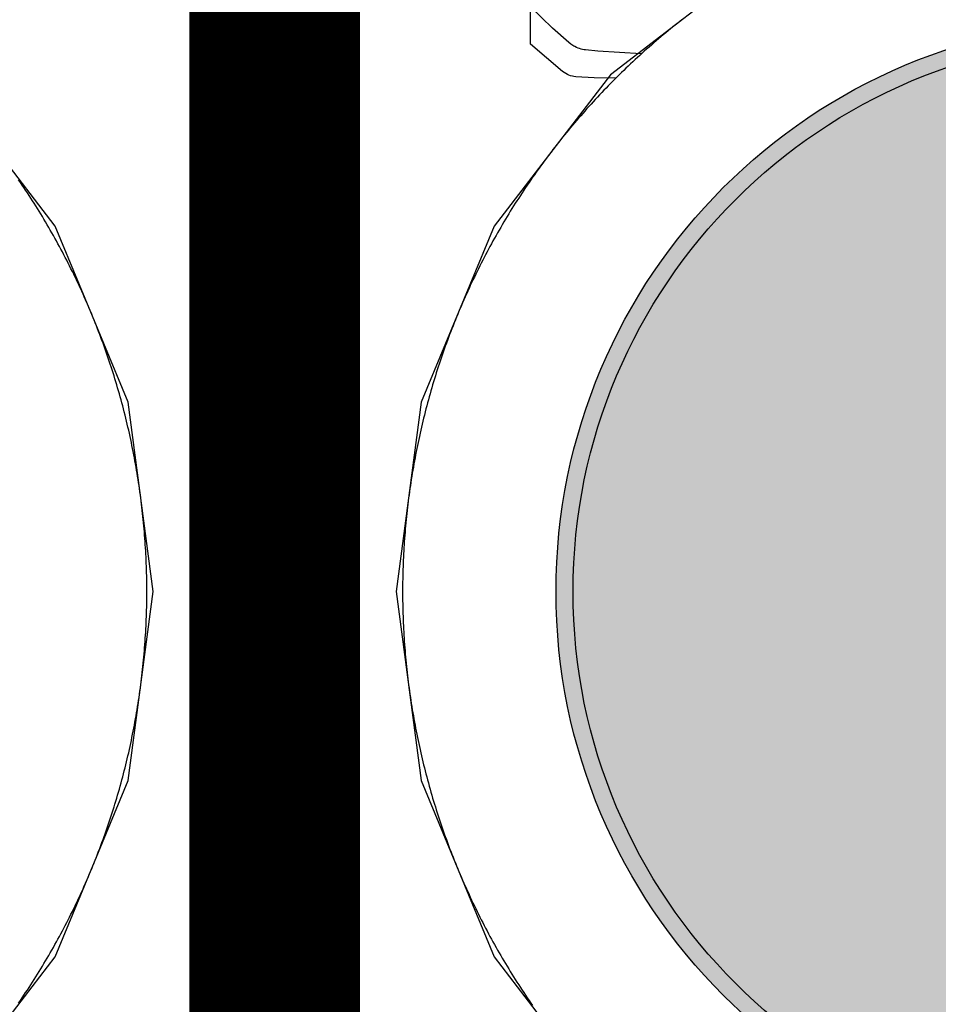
# Model space of a CAD drawing. Header units: millimetres. Extents: x -1.5 to 11.1, y -3 to 5.
# Tile 126 of 256: x 0.985 to 1.0389, y 2.0758 to 2.1335. Entities that reach past the tile are written whole.
import ezdxf

# ---------------------------------------------------------------- set-up
doc = ezdxf.new("R2010")
doc.units = ezdxf.units.MM
doc.header["$MEASUREMENT"] = 0
for name, color, linetype, true_color in [('BottomLayer', 5, 'Continuous', 0x0000ff), ('BottomSolder', 6, 'Continuous', 0xff00ff), ('Metal_2', 7, 'Continuous', 0x7f0000), ('Metal_3', 7, 'Continuous', 0x3f7f00), ('TopLayer', 1, 'Continuous', 0xff0000), ('TopSolder', 7, 'Continuous', 0x7f007f)]:
    doc.layers.add(name, color=color, linetype=linetype, true_color=true_color)

# ---------------------------------------------------------------- blocks, each defined once
blk = doc.blocks.new('USB_I_________5')
at = {"layer": 'BottomLayer', "true_color": 0x0000ff}
h = blk.add_hatch(color=5, dxfattribs=at)
edge = h.paths.add_edge_path(flags=0)
edge.add_arc((0.4, 0.4), 0.0325, 0, 360)
at = {"layer": 'BottomSolder', "true_color": 0xff00ff}
h = blk.add_hatch(color=6, dxfattribs=at)
edge = h.paths.add_edge_path(flags=0)
edge.add_arc((0.4, 0.4), 0.0335, 0, 360)
at = {"layer": 'Metal_2', "true_color": 0x7f0000}
h = blk.add_hatch(color=16, dxfattribs=at)
edge = h.paths.add_edge_path(flags=0)
edge.add_arc((0.4, 0.4), 0.0325, 0, 360)
at = {"layer": 'Metal_3', "true_color": 0x3f7f00}
h = blk.add_hatch(color=76, dxfattribs=at)
edge = h.paths.add_edge_path(flags=0)
edge.add_arc((0.4, 0.4), 0.0325, 0, 360)
at = {"layer": 'TopLayer', "true_color": 0xff0000}
h = blk.add_hatch(color=1, dxfattribs=at)
edge = h.paths.add_edge_path(flags=0)
edge.add_arc((0.4, 0.4), 0.0325, 0, 360)
at = {"layer": 'TopSolder', "true_color": 0x7f007f}
h = blk.add_hatch(color=216, dxfattribs=at)
edge = h.paths.add_edge_path(flags=0)
edge.add_arc((0.4, 0.4), 0.0335, 0, 360)
at = {"layer": 'BottomLayer', "color": 5, "true_color": 0x0000ff}
blk.add_circle((0.4, 0.4), 0.0325, dxfattribs=at)
at = {"layer": 'BottomSolder', "color": 6, "true_color": 0xff00ff}
blk.add_circle((0.4, 0.4), 0.0335, dxfattribs=at)
at = {"layer": 'Metal_2', "color": 16, "true_color": 0x7f0000}
blk.add_circle((0.4, 0.4), 0.0325, dxfattribs=at)
at = {"layer": 'Metal_3', "color": 76, "true_color": 0x3f7f00}
blk.add_circle((0.4, 0.4), 0.0325, dxfattribs=at)
at = {"layer": 'TopLayer', "color": 1, "true_color": 0xff0000}
blk.add_circle((0.4, 0.4), 0.0325, dxfattribs=at)
at = {"layer": 'TopSolder', "color": 216, "true_color": 0x7f007f}
blk.add_circle((0.4, 0.4), 0.0335, dxfattribs=at)

msp = doc.modelspace()

# ---------------------------------------------------------------- linework, layer by layer
at = {"layer": 'BottomLayer'}
for p, q in [((1.028567, 2.137124), (1.019689, 2.130311)), ((0.987124, 2.121433), (0.980311, 2.130311)), ((1.019689, 2.130311), (1.012876, 2.121433)), ((0.991406, 2.111095), (0.987124, 2.121433)), ((1.012876, 2.121433), (1.008594, 2.111095)), ((0.992867, 2.1), (0.991406, 2.111095)), ((1.008594, 2.111095), (1.007133, 2.1)), ((0.991406, 2.088905), (0.992867, 2.1)), ((1.007133, 2.1), (1.008594, 2.088905)), ((0.987124, 2.078567), (0.991406, 2.088905)), ((1.008594, 2.088905), (1.012876, 2.078567)), ((0.980311, 2.069689), (0.987124, 2.078567)), ((1.012876, 2.078567), (1.019689, 2.069689))]:
    msp.add_line(p, q, dxfattribs=at)
at = {"layer": 'Metal_2'}
for p, q in [((1.023934, 2.133568), (1.023789, 2.133455)), ((1.023216, 2.132998), (1.023074, 2.132882)), ((1.023359, 2.133113), (1.023216, 2.132998)), ((1.023502, 2.133228), (1.023359, 2.133113)), ((1.023645, 2.133342), (1.023502, 2.133228)), ((1.023789, 2.133455), (1.023645, 2.133342)), ((1.02251, 2.132412), (1.022371, 2.132293)), ((1.02265, 2.132531), (1.02251, 2.132412)), ((1.022791, 2.132649), (1.02265, 2.132531)), ((1.022932, 2.132766), (1.022791, 2.132649)), ((1.023074, 2.132882), (1.022932, 2.132766)), ((1.021955, 2.131933), (1.021817, 2.131812)), ((1.022093, 2.132054), (1.021955, 2.131933)), ((1.022231, 2.132174), (1.022093, 2.132054)), ((1.022371, 2.132293), (1.022231, 2.132174)), ((1.021272, 2.131321), (1.021137, 2.131196)), ((1.021408, 2.131444), (1.021272, 2.131321)), ((1.021544, 2.131567), (1.021408, 2.131444)), ((1.02168, 2.13169), (1.021544, 2.131567)), ((1.021817, 2.131812), (1.02168, 2.13169)), ((1.020603, 2.130694), (1.020471, 2.130566)), ((1.020736, 2.13082), (1.020603, 2.130694)), ((1.020869, 2.130946), (1.020736, 2.13082)), ((1.021003, 2.131072), (1.020869, 2.130946)), ((1.021137, 2.131196), (1.021003, 2.131072)), ((1.020078, 2.130181), (1.019948, 2.130052)), ((1.020208, 2.13031), (1.020078, 2.130181)), ((1.020339, 2.130439), (1.020208, 2.13031)), ((1.020471, 2.130566), (1.020339, 2.130439)), ((1.019434, 2.129529), (1.019306, 2.129397)), ((1.019561, 2.12966), (1.019434, 2.129529)), ((1.01969, 2.129792), (1.019561, 2.12966)), ((1.019818, 2.129922), (1.01969, 2.129792)), ((1.019948, 2.130052), (1.019818, 2.129922)), ((1.018928, 2.128997), (1.018804, 2.128863)), ((1.019054, 2.129131), (1.018928, 2.128997)), ((1.01918, 2.129264), (1.019054, 2.129131)), ((1.019306, 2.129397), (1.01918, 2.129264)), ((1.018433, 2.128456), (1.01831, 2.12832)), ((1.018556, 2.128592), (1.018433, 2.128456)), ((1.018679, 2.128728), (1.018556, 2.128592)), ((1.018804, 2.128863), (1.018679, 2.128728)), ((1.017946, 2.127907), (1.017826, 2.127769)), ((1.018067, 2.128045), (1.017946, 2.127907)), ((1.018188, 2.128183), (1.018067, 2.128045)), ((1.01831, 2.12832), (1.018188, 2.128183)), ((1.017351, 2.127209), (1.017234, 2.127068)), ((1.017469, 2.12735), (1.017351, 2.127209)), ((1.017588, 2.12749), (1.017469, 2.12735)), ((1.017707, 2.127629), (1.017588, 2.12749)), ((1.017826, 2.127769), (1.017707, 2.127629)), ((1.016887, 2.126641), (1.016772, 2.126498)), ((1.017002, 2.126784), (1.016887, 2.126641)), ((1.017118, 2.126926), (1.017002, 2.126784)), ((1.017234, 2.127068), (1.017118, 2.126926)), ((1.016432, 2.126066), (1.01632, 2.125921)), ((1.016545, 2.126211), (1.016432, 2.126066)), ((1.016658, 2.126355), (1.016545, 2.126211)), ((1.016772, 2.126498), (1.016658, 2.126355)), ((1.015987, 2.125483), (1.015877, 2.125336)), ((1.016097, 2.125629), (1.015987, 2.125483)), ((1.016208, 2.125775), (1.016097, 2.125629)), ((1.01632, 2.125921), (1.016208, 2.125775)), ((1.015552, 2.124892), (1.015445, 2.124743)), ((1.01566, 2.12504), (1.015552, 2.124892)), ((1.015768, 2.125188), (1.01566, 2.12504)), ((1.015877, 2.125336), (1.015768, 2.125188)), ((1.015233, 2.124444), (1.015128, 2.124293)), ((1.015339, 2.124594), (1.015233, 2.124444)), ((1.015445, 2.124743), (1.015339, 2.124594)), ((0.985081, 2.123992), (0.984977, 2.124143)), ((0.985184, 2.12384), (0.985081, 2.123992)), ((0.985286, 2.123688), (0.985184, 2.12384)), ((1.014816, 2.12384), (1.014714, 2.123688)), ((1.014919, 2.123992), (1.014816, 2.12384)), ((1.015023, 2.124143), (1.014919, 2.123992)), ((1.015128, 2.124293), (1.015023, 2.124143)), ((0.985388, 2.123536), (0.985286, 2.123688)), ((0.98549, 2.123383), (0.985388, 2.123536)), ((0.98559, 2.123229), (0.98549, 2.123383)), ((0.98569, 2.123075), (0.98559, 2.123229)), ((1.01441, 2.123229), (1.01431, 2.123075)), ((1.01451, 2.123383), (1.01441, 2.123229)), ((1.014612, 2.123536), (1.01451, 2.123383)), ((1.014714, 2.123688), (1.014612, 2.123536)), ((0.985789, 2.122921), (0.98569, 2.123075)), ((0.985888, 2.122767), (0.985789, 2.122921)), ((0.985986, 2.122611), (0.985888, 2.122767)), ((0.986083, 2.122456), (0.985986, 2.122611)), ((1.014014, 2.122611), (1.013917, 2.122456)), ((1.014112, 2.122767), (1.014014, 2.122611)), ((1.014211, 2.122921), (1.014112, 2.122767)), ((1.01431, 2.123075), (1.014211, 2.122921)), ((0.98618, 2.1223), (0.986083, 2.122456)), ((0.986276, 2.122144), (0.98618, 2.1223)), ((0.986371, 2.121987), (0.986276, 2.122144)), ((1.013724, 2.122144), (1.013629, 2.121987)), ((1.01382, 2.1223), (1.013724, 2.122144)), ((1.013917, 2.122456), (1.01382, 2.1223)), ((0.986465, 2.12183), (0.986371, 2.121987)), ((0.986559, 2.121672), (0.986465, 2.12183)), ((0.986652, 2.121514), (0.986559, 2.121672)), ((0.986745, 2.121356), (0.986652, 2.121514)), ((1.013348, 2.121514), (1.013255, 2.121356)), ((1.013441, 2.121672), (1.013348, 2.121514)), ((1.013535, 2.12183), (1.013441, 2.121672)), ((1.013629, 2.121987), (1.013535, 2.12183)), ((0.986837, 2.121197), (0.986745, 2.121356)), ((0.986928, 2.121038), (0.986837, 2.121197)), ((0.987018, 2.120878), (0.986928, 2.121038)), ((0.987108, 2.120718), (0.987018, 2.120878)), ((1.012982, 2.120878), (1.012892, 2.120718)), ((1.013072, 2.121038), (1.012982, 2.120878)), ((1.013163, 2.121197), (1.013072, 2.121038)), ((1.013255, 2.121356), (1.013163, 2.121197)), ((0.987197, 2.120558), (0.987108, 2.120718)), ((0.987286, 2.120397), (0.987197, 2.120558)), ((0.987373, 2.120236), (0.987286, 2.120397)), ((1.012714, 2.120397), (1.012627, 2.120236)), ((1.012803, 2.120558), (1.012714, 2.120397)), ((1.012892, 2.120718), (1.012803, 2.120558)), ((0.98746, 2.120075), (0.987373, 2.120236)), ((0.987546, 2.119913), (0.98746, 2.120075)), ((0.987632, 2.119751), (0.987546, 2.119913)), ((0.987717, 2.119588), (0.987632, 2.119751)), ((1.012368, 2.119751), (1.012283, 2.119588)), ((1.012454, 2.119913), (1.012368, 2.119751)), ((1.01254, 2.120075), (1.012454, 2.119913)), ((1.012627, 2.120236), (1.01254, 2.120075)), ((0.987801, 2.119425), (0.987717, 2.119588)), ((0.987885, 2.119262), (0.987801, 2.119425)), ((0.987967, 2.119098), (0.987885, 2.119262)), ((1.012115, 2.119262), (1.012033, 2.119098)), ((1.012199, 2.119425), (1.012115, 2.119262)), ((1.012283, 2.119588), (1.012199, 2.119425)), ((0.988049, 2.118934), (0.987967, 2.119098)), ((0.988131, 2.11877), (0.988049, 2.118934)), ((0.988211, 2.118605), (0.988131, 2.11877)), ((0.988291, 2.11844), (0.988211, 2.118605)), ((1.011789, 2.118605), (1.011709, 2.11844)), ((1.011869, 2.11877), (1.011789, 2.118605)), ((1.011951, 2.118934), (1.011869, 2.11877)), ((1.012033, 2.119098), (1.011951, 2.118934)), ((0.988371, 2.118275), (0.988291, 2.11844)), ((0.988449, 2.118109), (0.988371, 2.118275)), ((0.988527, 2.117943), (0.988449, 2.118109)), ((1.011551, 2.118109), (1.011473, 2.117943)), ((1.011629, 2.118275), (1.011551, 2.118109)), ((1.011709, 2.11844), (1.011629, 2.118275)), ((0.988604, 2.117776), (0.988527, 2.117943)), ((0.98868, 2.11761), (0.988604, 2.117776)), ((0.988756, 2.117443), (0.98868, 2.11761)), ((0.988831, 2.117275), (0.988756, 2.117443)), ((1.011244, 2.117443), (1.011169, 2.117275)), ((1.01132, 2.11761), (1.011244, 2.117443)), ((1.011396, 2.117776), (1.01132, 2.11761)), ((1.011473, 2.117943), (1.011396, 2.117776)), ((0.988905, 2.117107), (0.988831, 2.117275)), ((0.988978, 2.116939), (0.988905, 2.117107)), ((0.989051, 2.116771), (0.988978, 2.116939)), ((1.011022, 2.116939), (1.010949, 2.116771)), ((1.011095, 2.117107), (1.011022, 2.116939)), ((1.011169, 2.117275), (1.011095, 2.117107)), ((0.989123, 2.116602), (0.989051, 2.116771)), ((0.989194, 2.116433), (0.989123, 2.116602)), ((0.989265, 2.116264), (0.989194, 2.116433)), ((0.989335, 2.116094), (0.989265, 2.116264)), ((1.010735, 2.116264), (1.010665, 2.116094)), ((1.010806, 2.116433), (1.010735, 2.116264)), ((1.010877, 2.116602), (1.010806, 2.116433)), ((1.010949, 2.116771), (1.010877, 2.116602)), ((0.989404, 2.115925), (0.989335, 2.116094)), ((0.989472, 2.115754), (0.989404, 2.115925)), ((0.98954, 2.115584), (0.989472, 2.115754)), ((1.010528, 2.115754), (1.01046, 2.115584)), ((1.010596, 2.115925), (1.010528, 2.115754)), ((1.010665, 2.116094), (1.010596, 2.115925)), ((0.989607, 2.115413), (0.98954, 2.115584)), ((0.989673, 2.115242), (0.989607, 2.115413)), ((0.989738, 2.115071), (0.989673, 2.115242)), ((1.010327, 2.115242), (1.010262, 2.115071)), ((1.010393, 2.115413), (1.010327, 2.115242)), ((1.01046, 2.115584), (1.010393, 2.115413)), ((0.989803, 2.114899), (0.989738, 2.115071)), ((0.989867, 2.114727), (0.989803, 2.114899)), ((0.98993, 2.114555), (0.989867, 2.114727)), ((0.989993, 2.114383), (0.98993, 2.114555)), ((1.01007, 2.114555), (1.010007, 2.114383)), ((1.010133, 2.114727), (1.01007, 2.114555)), ((1.010197, 2.114899), (1.010133, 2.114727)), ((1.010262, 2.115071), (1.010197, 2.114899)), ((0.990054, 2.11421), (0.989993, 2.114383)), ((0.990115, 2.114037), (0.990054, 2.11421)), ((0.990175, 2.113864), (0.990115, 2.114037)), ((1.009885, 2.114037), (1.009825, 2.113864)), ((1.009946, 2.11421), (1.009885, 2.114037)), ((1.010007, 2.114383), (1.009946, 2.11421)), ((0.990235, 2.11369), (0.990175, 2.113864)), ((0.990294, 2.113516), (0.990235, 2.11369)), ((0.990351, 2.113342), (0.990294, 2.113516)), ((0.990409, 2.113168), (0.990351, 2.113342)), ((1.009649, 2.113342), (1.009591, 2.113168)), ((1.009707, 2.113516), (1.009649, 2.113342)), ((1.009765, 2.11369), (1.009707, 2.113516)), ((1.009825, 2.113864), (1.009765, 2.11369)), ((0.990465, 2.112994), (0.990409, 2.113168)), ((0.990521, 2.112819), (0.990465, 2.112994)), ((0.990576, 2.112644), (0.990521, 2.112819)), ((1.009479, 2.112819), (1.009424, 2.112644)), ((1.009535, 2.112994), (1.009479, 2.112819)), ((1.009591, 2.113168), (1.009535, 2.112994)), ((0.99063, 2.112469), (0.990576, 2.112644)), ((0.990683, 2.112293), (0.99063, 2.112469)), ((0.990736, 2.112118), (0.990683, 2.112293)), ((1.009317, 2.112293), (1.009264, 2.112118)), ((1.00937, 2.112469), (1.009317, 2.112293)), ((1.009424, 2.112644), (1.00937, 2.112469)), ((0.990788, 2.111942), (0.990736, 2.112118)), ((0.990839, 2.111766), (0.990788, 2.111942)), ((0.990889, 2.111589), (0.990839, 2.111766)), ((1.009161, 2.111766), (1.009111, 2.111589)), ((1.009212, 2.111942), (1.009161, 2.111766)), ((1.009264, 2.112118), (1.009212, 2.111942)), ((0.990939, 2.111413), (0.990889, 2.111589)), ((0.990988, 2.111236), (0.990939, 2.111413)), ((0.991036, 2.111059), (0.990988, 2.111236)), ((0.991083, 2.110882), (0.991036, 2.111059)), ((1.008964, 2.111059), (1.008917, 2.110882)), ((1.009012, 2.111236), (1.008964, 2.111059)), ((1.009061, 2.111413), (1.009012, 2.111236)), ((1.009111, 2.111589), (1.009061, 2.111413)), ((0.99113, 2.110704), (0.991083, 2.110882)), ((0.991176, 2.110527), (0.99113, 2.110704)), ((0.991221, 2.110349), (0.991176, 2.110527)), ((1.008824, 2.110527), (1.008779, 2.110349)), ((1.00887, 2.110704), (1.008824, 2.110527)), ((1.008917, 2.110882), (1.00887, 2.110704)), ((0.991265, 2.110171), (0.991221, 2.110349)), ((0.991309, 2.109993), (0.991265, 2.110171)), ((0.991351, 2.109814), (0.991309, 2.109993)), ((1.008691, 2.109993), (1.008649, 2.109814)), ((1.008735, 2.110171), (1.008691, 2.109993)), ((1.008779, 2.110349), (1.008735, 2.110171)), ((0.991393, 2.109636), (0.991351, 2.109814)), ((0.991434, 2.109457), (0.991393, 2.109636)), ((0.991475, 2.109278), (0.991434, 2.109457)), ((1.008566, 2.109457), (1.008525, 2.109278)), ((1.008607, 2.109636), (1.008566, 2.109457)), ((1.008649, 2.109814), (1.008607, 2.109636)), ((0.991515, 2.109099), (0.991475, 2.109278)), ((0.991553, 2.10892), (0.991515, 2.109099)), ((0.991592, 2.108741), (0.991553, 2.10892)), ((0.991629, 2.108561), (0.991592, 2.108741)), ((1.008408, 2.108741), (1.008371, 2.108561)), ((1.008447, 2.10892), (1.008408, 2.108741)), ((1.008485, 2.109099), (1.008447, 2.10892)), ((1.008525, 2.109278), (1.008485, 2.109099)), ((0.991665, 2.108381), (0.991629, 2.108561)), ((0.991701, 2.108201), (0.991665, 2.108381)), ((0.991736, 2.108021), (0.991701, 2.108201)), ((1.008299, 2.108201), (1.008264, 2.108021)), ((1.008334, 2.108381), (1.008299, 2.108201)), ((1.008371, 2.108561), (1.008334, 2.108381)), ((0.99177, 2.107841), (0.991736, 2.108021)), ((0.991804, 2.107661), (0.99177, 2.107841)), ((0.991837, 2.10748), (0.991804, 2.107661)), ((1.008196, 2.107661), (1.008163, 2.10748)), ((1.008229, 2.107841), (1.008196, 2.107661)), ((1.008264, 2.108021), (1.008229, 2.107841)), ((0.991869, 2.1073), (0.991837, 2.10748)), ((0.9919, 2.107119), (0.991869, 2.1073)), ((0.99193, 2.106938), (0.9919, 2.107119)), ((1.0081, 2.107119), (1.00807, 2.106938)), ((1.008131, 2.1073), (1.0081, 2.107119)), ((1.008163, 2.10748), (1.008131, 2.1073)), ((0.991959, 2.106757), (0.99193, 2.106938)), ((0.991988, 2.106576), (0.991959, 2.106757)), ((0.992016, 2.106395), (0.991988, 2.106576)), ((1.008012, 2.106576), (1.007984, 2.106395)), ((1.00804, 2.106757), (1.008012, 2.106576)), ((1.00807, 2.106938), (1.00804, 2.106757)), ((0.992043, 2.106213), (0.992016, 2.106395)), ((0.99207, 2.106032), (0.992043, 2.106213)), ((0.992096, 2.10585), (0.99207, 2.106032)), ((0.99212, 2.105669), (0.992096, 2.10585)), ((1.007904, 2.10585), (1.00788, 2.105669)), ((1.00793, 2.106032), (1.007904, 2.10585)), ((1.007956, 2.106213), (1.00793, 2.106032)), ((1.007984, 2.106395), (1.007956, 2.106213)), ((0.992144, 2.105487), (0.99212, 2.105669)), ((0.992168, 2.105305), (0.992144, 2.105487)), ((0.99219, 2.105123), (0.992168, 2.105305)), ((1.007832, 2.105305), (1.00781, 2.105123)), ((1.007856, 2.105487), (1.007832, 2.105305)), ((1.00788, 2.105669), (1.007856, 2.105487)), ((0.992212, 2.104941), (0.99219, 2.105123)), ((0.992233, 2.104758), (0.992212, 2.104941)), ((0.992253, 2.104576), (0.992233, 2.104758)), ((1.007767, 2.104758), (1.007747, 2.104576)), ((1.007788, 2.104941), (1.007767, 2.104758)), ((1.00781, 2.105123), (1.007788, 2.104941)), ((0.992272, 2.104394), (0.992253, 2.104576)), ((0.992291, 2.104211), (0.992272, 2.104394)), ((0.992309, 2.104029), (0.992291, 2.104211)), ((1.007709, 2.104211), (1.007691, 2.104029)), ((1.007728, 2.104394), (1.007709, 2.104211)), ((1.007747, 2.104576), (1.007728, 2.104394)), ((0.992326, 2.103846), (0.992309, 2.104029)), ((0.992342, 2.103664), (0.992326, 2.103846)), ((0.992357, 2.103481), (0.992342, 2.103664)), ((1.007658, 2.103664), (1.007643, 2.103481)), ((1.007674, 2.103846), (1.007658, 2.103664)), ((1.007691, 2.104029), (1.007674, 2.103846)), ((0.992372, 2.103298), (0.992357, 2.103481)), ((0.992386, 2.103115), (0.992372, 2.103298)), ((0.992399, 2.102932), (0.992386, 2.103115)), ((1.007614, 2.103115), (1.007601, 2.102932)), ((1.007628, 2.103298), (1.007614, 2.103115)), ((1.007643, 2.103481), (1.007628, 2.103298)), ((0.992411, 2.102749), (0.992399, 2.102932)), ((0.992423, 2.102566), (0.992411, 2.102749)), ((0.992433, 2.102383), (0.992423, 2.102566)), ((0.992443, 2.1022), (0.992433, 2.102383)), ((1.007567, 2.102383), (1.007557, 2.1022)), ((1.007577, 2.102566), (1.007567, 2.102383)), ((1.007589, 2.102749), (1.007577, 2.102566)), ((1.007601, 2.102932), (1.007589, 2.102749)), ((0.992452, 2.102017), (0.992443, 2.1022)), ((0.99246, 2.101834), (0.992452, 2.102017)), ((0.992468, 2.10165), (0.99246, 2.101834)), ((1.00754, 2.101834), (1.007532, 2.10165)), ((1.007548, 2.102017), (1.00754, 2.101834)), ((1.007557, 2.1022), (1.007548, 2.102017)), ((0.992475, 2.101467), (0.992468, 2.10165)), ((0.992481, 2.101284), (0.992475, 2.101467)), ((0.992486, 2.1011), (0.992481, 2.101284)), ((1.007519, 2.101284), (1.007514, 2.1011)), ((1.007525, 2.101467), (1.007519, 2.101284)), ((1.007532, 2.10165), (1.007525, 2.101467)), ((0.99249, 2.100917), (0.992486, 2.1011)), ((0.992494, 2.100734), (0.99249, 2.100917)), ((0.992497, 2.10055), (0.992494, 2.100734)), ((1.007506, 2.100734), (1.007504, 2.10055)), ((1.00751, 2.100917), (1.007506, 2.100734)), ((1.007514, 2.1011), (1.00751, 2.100917)), ((0.992498, 2.100367), (0.992497, 2.10055)), ((0.9925, 2.100183), (0.992498, 2.100367)), ((0.9925, 2.1), (0.9925, 2.100183)), ((1.007502, 2.100367), (1.0075, 2.100183)), ((1.0075, 2.100183), (1.0075, 2.1)), ((1.007504, 2.10055), (1.007502, 2.100367)), ((0.992497, 2.09945), (0.992498, 2.099633)), ((0.992498, 2.099633), (0.9925, 2.099817)), ((0.9925, 2.099817), (0.9925, 2.1)), ((1.0075, 2.1), (1.0075, 2.099817)), ((1.0075, 2.099817), (1.007502, 2.099633)), ((1.007502, 2.099633), (1.007504, 2.09945)), ((0.992481, 2.098716), (0.992486, 2.0989)), ((0.992486, 2.0989), (0.99249, 2.099083)), ((0.99249, 2.099083), (0.992494, 2.099266)), ((0.992494, 2.099266), (0.992497, 2.09945)), ((1.007504, 2.09945), (1.007506, 2.099266)), ((1.007506, 2.099266), (1.00751, 2.099083)), ((1.00751, 2.099083), (1.007514, 2.0989)), ((1.007514, 2.0989), (1.007519, 2.098716)), ((0.99246, 2.098167), (0.992468, 2.09835)), ((0.992468, 2.09835), (0.992475, 2.098533)), ((0.992475, 2.098533), (0.992481, 2.098716)), ((1.007519, 2.098716), (1.007525, 2.098533)), ((1.007525, 2.098533), (1.007532, 2.09835)), ((1.007532, 2.09835), (1.00754, 2.098167)), ((0.992433, 2.097617), (0.992443, 2.0978)), ((0.992443, 2.0978), (0.992452, 2.097983)), ((0.992452, 2.097983), (0.99246, 2.098167)), ((1.00754, 2.098167), (1.007548, 2.097983)), ((1.007548, 2.097983), (1.007557, 2.0978)), ((1.007557, 2.0978), (1.007567, 2.097617)), ((0.992399, 2.097068), (0.992411, 2.097251)), ((0.992411, 2.097251), (0.992423, 2.097434)), ((0.992423, 2.097434), (0.992433, 2.097617)), ((1.007567, 2.097617), (1.007577, 2.097434)), ((1.007577, 2.097434), (1.007589, 2.097251)), ((1.007589, 2.097251), (1.007601, 2.097068)), ((0.992357, 2.096519), (0.992372, 2.096702)), ((0.992372, 2.096702), (0.992386, 2.096885)), ((0.992386, 2.096885), (0.992399, 2.097068)), ((1.007601, 2.097068), (1.007614, 2.096885)), ((1.007614, 2.096885), (1.007628, 2.096702)), ((1.007628, 2.096702), (1.007643, 2.096519)), ((0.992309, 2.095971), (0.992326, 2.096154)), ((0.992326, 2.096154), (0.992342, 2.096337)), ((0.992342, 2.096337), (0.992357, 2.096519)), ((1.007643, 2.096519), (1.007658, 2.096337)), ((1.007658, 2.096337), (1.007674, 2.096154)), ((1.007674, 2.096154), (1.007691, 2.095971)), ((0.992253, 2.095424), (0.992272, 2.095606)), ((0.992272, 2.095606), (0.992291, 2.095789)), ((0.992291, 2.095789), (0.992309, 2.095971)), ((1.007691, 2.095971), (1.007709, 2.095789)), ((1.007709, 2.095789), (1.007728, 2.095606)), ((1.007728, 2.095606), (1.007747, 2.095424)), ((0.992168, 2.094695), (0.99219, 2.094877)), ((0.99219, 2.094877), (0.992212, 2.095059)), ((0.992212, 2.095059), (0.992233, 2.095242)), ((0.992233, 2.095242), (0.992253, 2.095424)), ((1.007747, 2.095424), (1.007767, 2.095242)), ((1.007767, 2.095242), (1.007788, 2.095059)), ((1.007788, 2.095059), (1.00781, 2.094877)), ((1.00781, 2.094877), (1.007832, 2.094695)), ((0.992096, 2.09415), (0.99212, 2.094331)), ((0.99212, 2.094331), (0.992144, 2.094513)), ((0.992144, 2.094513), (0.992168, 2.094695)), ((1.007832, 2.094695), (1.007856, 2.094513)), ((1.007856, 2.094513), (1.00788, 2.094331)), ((1.00788, 2.094331), (1.007904, 2.09415)), ((0.992016, 2.093605), (0.992043, 2.093787)), ((0.992043, 2.093787), (0.99207, 2.093968)), ((0.99207, 2.093968), (0.992096, 2.09415)), ((1.007904, 2.09415), (1.00793, 2.093968)), ((1.00793, 2.093968), (1.007956, 2.093787)), ((1.007956, 2.093787), (1.007984, 2.093605)), ((0.99193, 2.093062), (0.991959, 2.093243)), ((0.991959, 2.093243), (0.991988, 2.093424)), ((0.991988, 2.093424), (0.992016, 2.093605)), ((1.007984, 2.093605), (1.008012, 2.093424)), ((1.008012, 2.093424), (1.00804, 2.093243)), ((1.00804, 2.093243), (1.00807, 2.093062)), ((0.991837, 2.09252), (0.991869, 2.0927)), ((0.991869, 2.0927), (0.9919, 2.092881)), ((0.9919, 2.092881), (0.99193, 2.093062)), ((1.00807, 2.093062), (1.0081, 2.092881)), ((1.0081, 2.092881), (1.008131, 2.0927)), ((1.008131, 2.0927), (1.008163, 2.09252)), ((0.991701, 2.091799), (0.991736, 2.091979)), ((0.991736, 2.091979), (0.99177, 2.092159)), ((0.99177, 2.092159), (0.991804, 2.092339)), ((0.991804, 2.092339), (0.991837, 2.09252)), ((1.008163, 2.09252), (1.008196, 2.092339)), ((1.008196, 2.092339), (1.008229, 2.092159)), ((1.008229, 2.092159), (1.008264, 2.091979)), ((1.008264, 2.091979), (1.008299, 2.091799)), ((0.991592, 2.091259), (0.991629, 2.091439)), ((0.991629, 2.091439), (0.991665, 2.091619)), ((0.991665, 2.091619), (0.991701, 2.091799)), ((1.008299, 2.091799), (1.008334, 2.091619)), ((1.008334, 2.091619), (1.008371, 2.091439)), ((1.008371, 2.091439), (1.008408, 2.091259)), ((0.991475, 2.090722), (0.991515, 2.090901)), ((0.991515, 2.090901), (0.991553, 2.09108)), ((0.991553, 2.09108), (0.991592, 2.091259)), ((1.008408, 2.091259), (1.008447, 2.09108)), ((1.008447, 2.09108), (1.008485, 2.090901)), ((1.008485, 2.090901), (1.008525, 2.090722)), ((0.991351, 2.090186), (0.991393, 2.090364)), ((0.991393, 2.090364), (0.991434, 2.090543)), ((0.991434, 2.090543), (0.991475, 2.090722)), ((1.008525, 2.090722), (1.008566, 2.090543)), ((1.008566, 2.090543), (1.008607, 2.090364)), ((1.008607, 2.090364), (1.008649, 2.090186)), ((0.991221, 2.089651), (0.991265, 2.089829)), ((0.991265, 2.089829), (0.991309, 2.090007)), ((0.991309, 2.090007), (0.991351, 2.090186)), ((1.008649, 2.090186), (1.008691, 2.090007)), ((1.008691, 2.090007), (1.008735, 2.089829)), ((1.008735, 2.089829), (1.008779, 2.089651)), ((0.991036, 2.088941), (0.991083, 2.089118)), ((0.991083, 2.089118), (0.99113, 2.089296)), ((0.99113, 2.089296), (0.991176, 2.089473)), ((0.991176, 2.089473), (0.991221, 2.089651)), ((1.008779, 2.089651), (1.008824, 2.089473)), ((1.008824, 2.089473), (1.00887, 2.089296)), ((1.00887, 2.089296), (1.008917, 2.089118)), ((1.008917, 2.089118), (1.008964, 2.088941)), ((0.990889, 2.088411), (0.990939, 2.088587)), ((0.990939, 2.088587), (0.990988, 2.088764)), ((0.990988, 2.088764), (0.991036, 2.088941)), ((1.008964, 2.088941), (1.009012, 2.088764)), ((1.009012, 2.088764), (1.009061, 2.088587)), ((1.009061, 2.088587), (1.009111, 2.088411)), ((0.990736, 2.087882), (0.990788, 2.088058)), ((0.990788, 2.088058), (0.990839, 2.088234)), ((0.990839, 2.088234), (0.990889, 2.088411)), ((1.009111, 2.088411), (1.009161, 2.088234)), ((1.009161, 2.088234), (1.009212, 2.088058)), ((1.009212, 2.088058), (1.009264, 2.087882)), ((0.990521, 2.087181), (0.990576, 2.087356)), ((0.990576, 2.087356), (0.99063, 2.087531)), ((0.99063, 2.087531), (0.990683, 2.087707)), ((0.990683, 2.087707), (0.990736, 2.087882)), ((1.009264, 2.087882), (1.009317, 2.087707)), ((1.009317, 2.087707), (1.00937, 2.087531)), ((1.00937, 2.087531), (1.009424, 2.087356)), ((1.009424, 2.087356), (1.009479, 2.087181)), ((0.990351, 2.086658), (0.990409, 2.086832)), ((0.990409, 2.086832), (0.990465, 2.087006)), ((0.990465, 2.087006), (0.990521, 2.087181)), ((1.009479, 2.087181), (1.009535, 2.087006)), ((1.009535, 2.087006), (1.009591, 2.086832)), ((1.009591, 2.086832), (1.009649, 2.086658)), ((0.990175, 2.086136), (0.990235, 2.08631)), ((0.990235, 2.08631), (0.990294, 2.086484)), ((0.990294, 2.086484), (0.990351, 2.086658)), ((1.009649, 2.086658), (1.009707, 2.086484)), ((1.009707, 2.086484), (1.009765, 2.08631)), ((1.009765, 2.08631), (1.009825, 2.086136)), ((0.98993, 2.085445), (0.989993, 2.085617)), ((0.989993, 2.085617), (0.990054, 2.08579)), ((0.990054, 2.08579), (0.990115, 2.085963)), ((0.990115, 2.085963), (0.990175, 2.086136)), ((1.009825, 2.086136), (1.009885, 2.085963)), ((1.009885, 2.085963), (1.009946, 2.08579)), ((1.009946, 2.08579), (1.010007, 2.085617)), ((1.010007, 2.085617), (1.01007, 2.085445)), ((0.989738, 2.084929), (0.989803, 2.085101)), ((0.989803, 2.085101), (0.989867, 2.085273)), ((0.989867, 2.085273), (0.98993, 2.085445)), ((1.01007, 2.085445), (1.010133, 2.085273)), ((1.010133, 2.085273), (1.010197, 2.085101)), ((1.010197, 2.085101), (1.010262, 2.084929)), ((0.98954, 2.084416), (0.989607, 2.084587)), ((0.989607, 2.084587), (0.989673, 2.084758)), ((0.989673, 2.084758), (0.989738, 2.084929)), ((1.010262, 2.084929), (1.010327, 2.084758)), ((1.010327, 2.084758), (1.010393, 2.084587)), ((1.010393, 2.084587), (1.01046, 2.084416)), ((0.989265, 2.083736), (0.989335, 2.083906)), ((0.989335, 2.083906), (0.989404, 2.084075)), ((0.989404, 2.084075), (0.989472, 2.084246)), ((0.989472, 2.084246), (0.98954, 2.084416)), ((1.01046, 2.084416), (1.010528, 2.084246)), ((1.010528, 2.084246), (1.010596, 2.084075)), ((1.010596, 2.084075), (1.010665, 2.083906)), ((1.010665, 2.083906), (1.010735, 2.083736)), ((0.989051, 2.083229), (0.989123, 2.083398)), ((0.989123, 2.083398), (0.989194, 2.083567)), ((0.989194, 2.083567), (0.989265, 2.083736)), ((1.010735, 2.083736), (1.010806, 2.083567)), ((1.010806, 2.083567), (1.010877, 2.083398)), ((1.010877, 2.083398), (1.010949, 2.083229)), ((0.988831, 2.082725), (0.988905, 2.082893)), ((0.988905, 2.082893), (0.988978, 2.083061)), ((0.988978, 2.083061), (0.989051, 2.083229)), ((1.010949, 2.083229), (1.011022, 2.083061)), ((1.011022, 2.083061), (1.011095, 2.082893)), ((1.011095, 2.082893), (1.011169, 2.082725)), ((0.988527, 2.082057), (0.988604, 2.082224)), ((0.988604, 2.082224), (0.98868, 2.08239)), ((0.98868, 2.08239), (0.988756, 2.082557)), ((0.988756, 2.082557), (0.988831, 2.082725)), ((1.011169, 2.082725), (1.011244, 2.082557)), ((1.011244, 2.082557), (1.01132, 2.08239)), ((1.01132, 2.08239), (1.011396, 2.082224)), ((1.011396, 2.082224), (1.011473, 2.082057)), ((0.988291, 2.08156), (0.988371, 2.081725)), ((0.988371, 2.081725), (0.988449, 2.081891)), ((0.988449, 2.081891), (0.988527, 2.082057)), ((1.011473, 2.082057), (1.011551, 2.081891)), ((1.011551, 2.081891), (1.011629, 2.081725)), ((1.011629, 2.081725), (1.011709, 2.08156)), ((0.987967, 2.080902), (0.988049, 2.081066)), ((0.988049, 2.081066), (0.988131, 2.08123)), ((0.988131, 2.08123), (0.988211, 2.081395)), ((0.988211, 2.081395), (0.988291, 2.08156)), ((1.011709, 2.08156), (1.011789, 2.081395)), ((1.011789, 2.081395), (1.011869, 2.08123)), ((1.011869, 2.08123), (1.011951, 2.081066)), ((1.011951, 2.081066), (1.012033, 2.080902)), ((0.987717, 2.080412), (0.987801, 2.080575)), ((0.987801, 2.080575), (0.987885, 2.080738)), ((0.987885, 2.080738), (0.987967, 2.080902)), ((1.012033, 2.080902), (1.012115, 2.080738)), ((1.012115, 2.080738), (1.012199, 2.080575)), ((1.012199, 2.080575), (1.012283, 2.080412)), ((0.987373, 2.079764), (0.98746, 2.079925)), ((0.98746, 2.079925), (0.987546, 2.080087)), ((0.987546, 2.080087), (0.987632, 2.080249)), ((0.987632, 2.080249), (0.987717, 2.080412)), ((1.012283, 2.080412), (1.012368, 2.080249)), ((1.012368, 2.080249), (1.012454, 2.080087)), ((1.012454, 2.080087), (1.01254, 2.079925)), ((1.01254, 2.079925), (1.012627, 2.079764)), ((0.987018, 2.079122), (0.987108, 2.079282)), ((0.987108, 2.079282), (0.987197, 2.079442)), ((0.987197, 2.079442), (0.987286, 2.079603)), ((0.987286, 2.079603), (0.987373, 2.079764)), ((1.012627, 2.079764), (1.012714, 2.079603)), ((1.012714, 2.079603), (1.012803, 2.079442)), ((1.012803, 2.079442), (1.012892, 2.079282)), ((1.012892, 2.079282), (1.012982, 2.079122)), ((0.986745, 2.078644), (0.986837, 2.078803)), ((0.986837, 2.078803), (0.986928, 2.078962)), ((0.986928, 2.078962), (0.987018, 2.079122)), ((1.012982, 2.079122), (1.013072, 2.078962)), ((1.013072, 2.078962), (1.013163, 2.078803)), ((1.013163, 2.078803), (1.013255, 2.078644)), ((0.986371, 2.078013), (0.986465, 2.07817)), ((0.986465, 2.07817), (0.986559, 2.078328)), ((0.986559, 2.078328), (0.986652, 2.078486)), ((0.986652, 2.078486), (0.986745, 2.078644)), ((1.013255, 2.078644), (1.013348, 2.078486)), ((1.013348, 2.078486), (1.013441, 2.078328)), ((1.013441, 2.078328), (1.013535, 2.07817)), ((1.013535, 2.07817), (1.013629, 2.078013)), ((0.985986, 2.077389), (0.986083, 2.077544)), ((0.986083, 2.077544), (0.98618, 2.0777)), ((0.98618, 2.0777), (0.986276, 2.077856)), ((0.986276, 2.077856), (0.986371, 2.078013)), ((1.013629, 2.078013), (1.013724, 2.077856)), ((1.013724, 2.077856), (1.01382, 2.0777)), ((1.01382, 2.0777), (1.013917, 2.077544)), ((1.013917, 2.077544), (1.014014, 2.077389)), ((0.98569, 2.076925), (0.985789, 2.077079)), ((0.985789, 2.077079), (0.985888, 2.077234)), ((0.985888, 2.077234), (0.985986, 2.077389)), ((1.014014, 2.077389), (1.014112, 2.077234)), ((1.014112, 2.077234), (1.014211, 2.077079)), ((1.014211, 2.077079), (1.01431, 2.076925)), ((0.985286, 2.076312), (0.985388, 2.076465)), ((0.985388, 2.076465), (0.98549, 2.076617)), ((0.98549, 2.076617), (0.98559, 2.076771)), ((0.98559, 2.076771), (0.98569, 2.076925)), ((1.01431, 2.076925), (1.01441, 2.076771)), ((1.01441, 2.076771), (1.01451, 2.076617)), ((1.01451, 2.076617), (1.014612, 2.076465)), ((1.014612, 2.076465), (1.014714, 2.076312)), ((0.984977, 2.075857), (0.985081, 2.076008)), ((0.985081, 2.076008), (0.985184, 2.07616)), ((0.985184, 2.07616), (0.985286, 2.076312)), ((1.014714, 2.076312), (1.014816, 2.07616)), ((1.014816, 2.07616), (1.014919, 2.076008)), ((1.014919, 2.076008), (1.015023, 2.075857)), ((1.015023, 2.075857), (1.015128, 2.075706))]:
    msp.add_line(p, q, dxfattribs=at)
at = {"layer": 'Metal_3'}
for p, q in [((1.015, 2.13211), (1.015, 2.86789)), ((1.023934, 2.133568), (1.023789, 2.133455)), ((1.023216, 2.132998), (1.023074, 2.132882)), ((1.023359, 2.133113), (1.023216, 2.132998)), ((1.023502, 2.133228), (1.023359, 2.133113)), ((1.023645, 2.133342), (1.023502, 2.133228)), ((1.023789, 2.133455), (1.023645, 2.133342)), ((1.02251, 2.132412), (1.022371, 2.132293)), ((1.02265, 2.132531), (1.02251, 2.132412)), ((1.022791, 2.132649), (1.02265, 2.132531)), ((1.022932, 2.132766), (1.022791, 2.132649)), ((1.023074, 2.132882), (1.022932, 2.132766)), ((1.016886, 2.1305), (1.015, 2.13211)), ((1.021955, 2.131933), (1.021817, 2.131812)), ((1.022093, 2.132054), (1.021955, 2.131933)), ((1.022231, 2.132174), (1.022093, 2.132054)), ((1.022371, 2.132293), (1.022231, 2.132174)), ((1.021272, 2.131321), (1.021137, 2.131196)), ((1.021408, 2.131444), (1.021272, 2.131321)), ((1.021544, 2.131567), (1.021408, 2.131444)), ((1.02168, 2.13169), (1.021544, 2.131567)), ((1.021817, 2.131812), (1.02168, 2.13169)), ((1.020603, 2.130694), (1.020471, 2.130566)), ((1.020736, 2.13082), (1.020603, 2.130694)), ((1.020869, 2.130946), (1.020736, 2.13082)), ((1.021003, 2.131072), (1.020869, 2.130946)), ((1.021137, 2.131196), (1.021003, 2.131072)), ((1.016976, 2.130433), (1.016886, 2.1305)), ((1.017069, 2.130375), (1.016976, 2.130433)), ((1.017166, 2.130324), (1.017069, 2.130375)), ((1.017259, 2.130284), (1.017166, 2.130324)), ((1.017353, 2.130251), (1.017259, 2.130284)), ((1.017466, 2.130221), (1.017353, 2.130251)), ((1.017545, 2.130206), (1.017466, 2.130221)), ((1.017672, 2.13019), (1.017545, 2.130206)), ((1.018736, 2.130126), (1.017672, 2.13019)), ((1.02, 2.130104), (1.018736, 2.130126)), ((1.020078, 2.130181), (1.02, 2.130104)), ((1.020208, 2.13031), (1.020078, 2.130181)), ((1.020339, 2.130439), (1.020208, 2.13031)), ((1.020471, 2.130566), (1.020339, 2.130439))]:
    msp.add_line(p, q, dxfattribs=at)
msp.add_lwpolyline([(1, 1.825, 0.01, 0.01, 0), (1, 2.925, 0.01, 0.01, 0)], format="xyseb", dxfattribs=at)
at = {"layer": 'TopLayer'}
for p, q in [((1.016295, 2.13305), (1.015, 2.134293)), ((1.023934, 2.133568), (1.023789, 2.133455)), ((1.017261, 2.132192), (1.016295, 2.13305)), ((1.023216, 2.132998), (1.023074, 2.132882)), ((1.023359, 2.133113), (1.023216, 2.132998)), ((1.023502, 2.133228), (1.023359, 2.133113)), ((1.023645, 2.133342), (1.023502, 2.133228)), ((1.023789, 2.133455), (1.023645, 2.133342)), ((1.02251, 2.132412), (1.022371, 2.132293)), ((1.02265, 2.132531), (1.02251, 2.132412)), ((1.022791, 2.132649), (1.02265, 2.132531)), ((1.022932, 2.132766), (1.022791, 2.132649)), ((1.023074, 2.132882), (1.022932, 2.132766)), ((1.017367, 2.132108), (1.017261, 2.132192)), ((1.017433, 2.132061), (1.017367, 2.132108)), ((1.017539, 2.131994), (1.017433, 2.132061)), ((1.017605, 2.131958), (1.017539, 2.131994)), ((1.017704, 2.13191), (1.017605, 2.131958)), ((1.01779, 2.131874), (1.017704, 2.13191)), ((1.017874, 2.131844), (1.01779, 2.131874)), ((1.017969, 2.131815), (1.017874, 2.131844)), ((1.021955, 2.131933), (1.021817, 2.131812)), ((1.022093, 2.132054), (1.021955, 2.131933)), ((1.022231, 2.132174), (1.022093, 2.132054)), ((1.022371, 2.132293), (1.022231, 2.132174)), ((1.01806, 2.131793), (1.017969, 2.131815)), ((1.018153, 2.131775), (1.01806, 2.131793)), ((1.018228, 2.131764), (1.018153, 2.131775)), ((1.018958, 2.13169), (1.018228, 2.131764)), ((1.0215, 2.131528), (1.018958, 2.13169)), ((1.021544, 2.131567), (1.0215, 2.131528)), ((1.02168, 2.13169), (1.021544, 2.131567)), ((1.021817, 2.131812), (1.02168, 2.13169))]:
    msp.add_line(p, q, dxfattribs=at)
msp.add_lwpolyline([(1, 1.825, 0.01, 0.01, 0), (1, 2.925, 0.01, 0.01, 0)], format="xyseb", dxfattribs=at)

# ---------------------------------------------------------------- block references
at = {"rotation": 270}
msp.add_blockref('USB_I_________5', (0.65, 2.5), dxfattribs=at)

doc.saveas('drawing.dxf')
